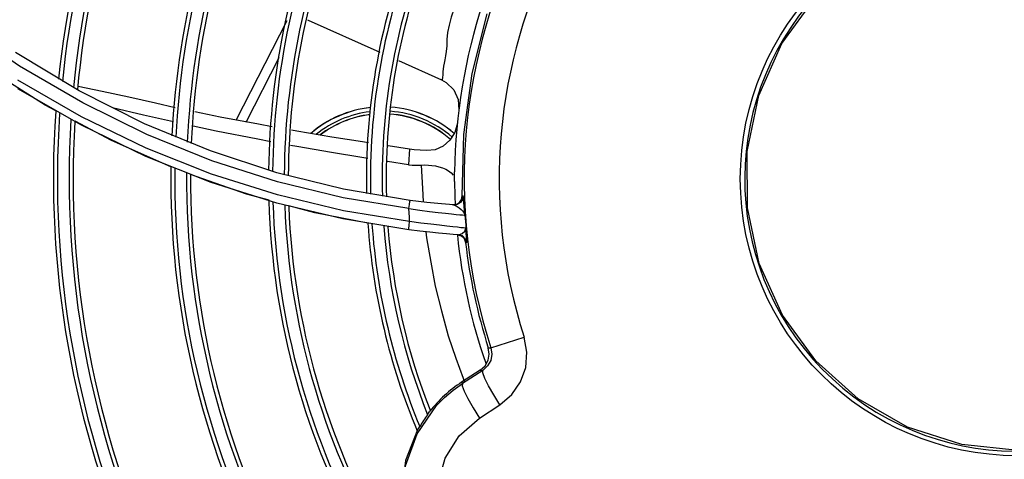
# Model space of a CAD drawing. Extents: x 40.7 to 137.4, y -250.8 to -221.5.
# Tile 80 of 256: x 56.4061 to 56.529, y -233.0319 to -232.977. Entities that reach past the tile are written whole.
import ezdxf

# ---------------------------------------------------------------- set-up
doc = ezdxf.new("R2010")
doc.units = 0
doc.header["$MEASUREMENT"] = 0
doc.layers.get('0').update_dxf_attribs({"linetype": 'CONTINUOUS'})

msp = doc.modelspace()

# ---------------------------------------------------------------- linework, layer by layer
at = {"color": 155}
for p, q in [((56.43317648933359, -232.989525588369), (56.43952677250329, -232.977083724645)), ((56.41357992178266, -232.9858747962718), (56.40563145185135, -232.9810978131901)), ((56.43442599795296, -232.9897629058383), (56.43853374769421, -232.9817147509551)), ((56.45340259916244, -232.9820722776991), (56.45879636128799, -232.9844818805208)), ((56.41384649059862, -232.9890984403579), (56.40590569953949, -232.9845160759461)), ((56.45879636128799, -232.9844818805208), (56.45879256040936, -232.98448024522)), ((56.41383963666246, -232.9901759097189), (56.40592028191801, -232.9856251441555)), ((56.45478470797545, -232.9931572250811), (56.45212598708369, -232.9927508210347)), ((56.4382310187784, -232.9960898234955), (56.42993550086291, -232.9933681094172)), ((56.45467746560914, -232.9950944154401), (56.45205857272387, -232.9947009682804)), ((56.43832345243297, -232.9988730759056), (56.43009312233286, -232.9962655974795)), ((56.44656223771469, -232.9981487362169), (56.4382310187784, -232.9960898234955)), ((56.43824855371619, -232.9999002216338), (56.43003527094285, -232.9973005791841)), ((56.45487569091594, -232.9995542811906), (56.44656223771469, -232.9981487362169)), ((56.44657300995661, -233.0008459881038), (56.43832345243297, -232.9988730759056)), ((56.46128477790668, -232.9994411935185), (56.4613673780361, -232.9989883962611)), ((56.4613673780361, -232.9989883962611), (56.46148259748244, -232.9989975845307)), ((56.44648678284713, -233.0018716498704), (56.43824855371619, -232.9999002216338)), ((56.46017896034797, -233.0001170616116), (56.46063579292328, -233.0000576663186)), ((56.45470582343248, -233.003225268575), (56.44648678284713, -233.0018716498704)), ((56.45480932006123, -233.0021982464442), (56.44657300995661, -233.0008459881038)), ((56.46090859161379, -233.0038467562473), (56.46022162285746, -233.003794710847)), ((56.46078033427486, -233.0038373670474), (56.46125999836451, -233.0039879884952)), ((56.46090860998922, -233.0038471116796), (56.46137196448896, -233.0037096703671)), ((56.46125999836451, -233.0039879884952), (56.46162139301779, -233.004334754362)), ((56.46162139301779, -233.004334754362), (56.46179151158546, -233.0048073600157)), ((56.46179151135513, -233.0048073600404), (56.46192011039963, -233.0048165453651)), ((56.464944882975, -233.0179932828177), (56.46910206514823, -233.0166568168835)), ((56.46462557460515, -233.0179697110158), (56.46494488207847, -233.0179932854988)), ((56.46362968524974, -233.0207598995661), (56.46129569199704, -233.0222759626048)), ((56.46393108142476, -233.0207858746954), (56.46139363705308, -233.022426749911)), ((56.46362968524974, -233.0207598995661), (56.46393108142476, -233.0207858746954)), ((56.46129569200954, -233.0222759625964), (56.46139363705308, -233.022426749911)), ((56.4614855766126, -233.0217657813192), (56.46163506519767, -233.0221406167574)), ((56.46530420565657, -233.0238579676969), (56.46466907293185, -233.0227385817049)), ((56.46607651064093, -233.025105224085), (56.46530420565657, -233.0238579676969)), ((56.46206710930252, -233.0242991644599), (56.46272071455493, -233.0254658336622)), ((56.46351868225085, -233.0267592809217), (56.46607651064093, -233.025105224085)), ((56.46272071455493, -233.0254658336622), (56.46351868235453, -233.0267592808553))]:
    msp.add_line(p, q, dxfattribs=at)
for points in [[(56.46121610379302, -232.9730258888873), (56.46118248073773, -232.9731179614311), (56.46074115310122, -232.9743978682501), (56.46035671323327, -232.9755795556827), (56.46001098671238, -232.9766704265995), (56.45973090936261, -232.9776758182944), (56.45953892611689, -232.9785965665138), (56.45946354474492, -232.9794528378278), (56.45943589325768, -232.9802470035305), (56.45938231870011, -232.9809411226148), (56.45930507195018, -232.9815031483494), (56.45920748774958, -232.981976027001), (56.45911454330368, -232.9824092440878), (56.45904960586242, -232.9828017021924), (56.45899892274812, -232.983154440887), (56.45896320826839, -232.9834670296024), (56.45893955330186, -232.9837402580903), (56.4588996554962, -232.9843130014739)], [(56.44204775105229, -232.9769973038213), (56.44212410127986, -232.9770337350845), (56.45110012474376, -232.9810436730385)], [(56.46136757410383, -232.9989947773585), (56.46155737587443, -232.9913094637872), (56.46259552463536, -232.9836986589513), (56.4644690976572, -232.9762493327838)], [(56.45471349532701, -233.0005846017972), (56.44651365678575, -232.9992131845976), (56.43830455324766, -232.9972185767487), (56.43012820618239, -232.9945907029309), (56.42201663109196, -232.9913163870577), (56.41400661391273, -232.9873840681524), (56.40612927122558, -232.9827790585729), (56.39841786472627, -232.9774861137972)], [(56.41065893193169, -232.9883850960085), (56.40933032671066, -232.9876776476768), (56.40122127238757, -232.982554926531), (56.39914322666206, -232.9810160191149)], [(56.45879276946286, -232.9844803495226), (56.45938568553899, -232.9848116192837), (56.4603230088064, -232.9857465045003), (56.46086698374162, -232.9869545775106), (56.46094557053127, -232.9882769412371)], [(56.4588996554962, -232.9843130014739), (56.45888560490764, -232.9844185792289), (56.4588594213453, -232.9844772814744), (56.45881508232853, -232.9844879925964), (56.45879636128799, -232.9844818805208)], [(56.42554900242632, -232.987969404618), (56.42308549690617, -232.9874229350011), (56.41974468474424, -232.9866624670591), (56.41643702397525, -232.9859290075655), (56.41342275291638, -232.98530500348)], [(56.42993550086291, -232.9933681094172), (56.42170861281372, -232.9899690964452), (56.41357992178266, -232.9858747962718)], [(56.42533412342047, -232.9897574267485), (56.42157741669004, -232.9888933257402), (56.41772896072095, -232.9880032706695)], [(56.43009312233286, -232.9962655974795), (56.42192020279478, -232.9930107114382), (56.41384649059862, -232.9890984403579)], [(56.43763031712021, -232.9903520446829), (56.43592803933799, -232.9900481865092), (56.43115205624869, -232.9891410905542), (56.42799229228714, -232.9884921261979)], [(56.42501512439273, -232.9953485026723), (56.41759622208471, -232.9920790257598), (56.41306272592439, -232.9896650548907)], [(56.43003527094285, -232.9973005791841), (56.42188830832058, -232.9940631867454), (56.41383963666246, -232.9901759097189)], [(56.43748401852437, -232.9922226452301), (56.43585340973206, -232.9919205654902), (56.43067479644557, -232.9909039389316), (56.42779218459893, -232.9902891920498)], [(56.44968921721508, -232.9923739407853), (56.44892481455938, -232.9922557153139), (56.44510821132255, -232.9916440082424), (56.44070994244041, -232.9909017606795), (56.44006671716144, -232.9907869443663)], [(56.46076540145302, -232.9898927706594), (56.46046252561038, -232.9910530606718), (56.45984012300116, -232.992044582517), (56.45898309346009, -232.9927826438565), (56.45798770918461, -232.9932168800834), (56.45695569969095, -232.9933321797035)], [(56.44960885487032, -232.9943213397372), (56.4488264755, -232.9942000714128), (56.4450454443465, -232.9935794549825), (56.44073231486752, -232.9928244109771), (56.43993388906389, -232.9926764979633)], [(56.45478464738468, -232.9931572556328), (56.45474396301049, -232.9937980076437), (56.45470821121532, -232.9944437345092), (56.45467746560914, -232.9950944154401)], [(56.45695569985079, -232.9933321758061), (56.45614038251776, -232.9932937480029), (56.45538811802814, -232.9932336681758), (56.45478470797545, -232.9931572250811)], [(56.45467753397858, -232.9950943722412), (56.45512347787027, -232.9951448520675), (56.4556525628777, -232.9951677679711), (56.45626328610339, -232.9951509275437)], [(56.45626216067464, -232.9951433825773), (56.45670481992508, -232.9951283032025), (56.45714345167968, -232.9951407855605), (56.45758380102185, -232.9951811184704), (56.45802838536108, -232.9952517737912), (56.45847269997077, -232.995355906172), (56.45890441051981, -232.9954951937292), (56.45931066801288, -232.9956703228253), (56.45967790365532, -232.9958810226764), (56.45999316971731, -232.9961278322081), (56.46023954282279, -232.9964119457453)], [(56.45626328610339, -232.9951509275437), (56.45639477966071, -232.9980660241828), (56.45651326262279, -232.9996796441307)], [(56.43725849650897, -232.9995458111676), (56.43445113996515, -232.9987787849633), (56.42747423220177, -232.996303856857)], [(56.46039095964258, -232.9967331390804), (56.46040757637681, -232.9964852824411), (56.46041878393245, -232.9962371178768), (56.46042458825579, -232.9959882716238)], [(56.46042001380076, -232.9972059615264), (56.46041622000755, -232.9970472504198), (56.46040654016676, -232.9968899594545), (56.46039095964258, -232.9967331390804)], [(56.46148259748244, -232.9989975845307), (56.4614001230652, -232.9994503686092), (56.46114166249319, -232.9998275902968), (56.46075208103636, -233.0000668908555), (56.4602959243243, -233.0001265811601)], [(56.46063579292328, -233.0000576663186), (56.46102594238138, -232.999818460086), (56.46128477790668, -232.9994411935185)], [(56.46154158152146, -232.9994333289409), (56.46151676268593, -232.9991803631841), (56.46149741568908, -232.9990407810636), (56.46148250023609, -232.9989944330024)], [(56.46171662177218, -233.0014033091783), (56.46166046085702, -233.000832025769), (56.46161243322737, -233.0002835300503), (56.46154158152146, -232.9994333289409)], [(56.449610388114, -233.0024011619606), (56.44297064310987, -233.0011064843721), (56.43975026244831, -233.00022661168)], [(56.45471305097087, -233.0005846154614), (56.45608468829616, -233.0007688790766), (56.45730481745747, -233.0009211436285), (56.45837414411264, -233.0010469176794), (56.45928308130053, -233.001149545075), (56.46002786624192, -233.0012317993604), (56.4606202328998, -233.0012959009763), (56.46107612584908, -233.0013433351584), (56.46141002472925, -233.0013761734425), (56.46162609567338, -233.001395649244), (56.46171662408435, -233.001403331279)], [(56.45471306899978, -233.0005846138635), (56.45478615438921, -233.0000551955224), (56.454844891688, -232.9996847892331), (56.45487567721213, -232.9995542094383)], [(56.45480932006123, -233.0021982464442), (56.45477327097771, -233.0016606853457), (56.45474106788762, -233.0011229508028), (56.45471349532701, -233.0005846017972)], [(56.46029602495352, -233.0001265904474), (56.45876628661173, -232.9999924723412), (56.45694176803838, -232.9998045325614), (56.45487569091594, -232.9995542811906)], [(56.46029602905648, -233.0001265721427), (56.46049690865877, -233.0001824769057), (56.46072490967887, -233.0003064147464)], [(56.46072490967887, -233.0003064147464), (56.4609741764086, -233.0004790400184), (56.46122929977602, -233.00068597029), (56.4614609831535, -233.0009108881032), (56.46162986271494, -233.0011499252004), (56.4617166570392, -233.001403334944)], [(56.45470579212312, -233.0032253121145), (56.45471003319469, -233.0030818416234), (56.45474835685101, -233.00270329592), (56.45480933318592, -233.0021979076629)], [(56.46184254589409, -233.0030237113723), (56.46175263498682, -233.0030159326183), (56.46154143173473, -233.0029962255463), (56.46121806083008, -233.0029634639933), (56.46077603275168, -233.0029159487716), (56.46019410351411, -233.0028515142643), (56.45944572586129, -233.0027675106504), (56.45852507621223, -233.0026629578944), (56.45744167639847, -233.0025359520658), (56.45620351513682, -233.0023828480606), (56.4548093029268, -233.0021979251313)], [(56.46137196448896, -233.0037096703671), (56.46171135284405, -233.0034087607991), (56.46184248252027, -233.0030237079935)], [(56.46192010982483, -233.0048165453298), (56.46193115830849, -233.0047518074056), (56.46192690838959, -233.0045344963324), (56.46190635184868, -233.0041447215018), (56.46187430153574, -233.0036074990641), (56.46184246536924, -233.0030233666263)], [(56.460232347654, -233.003795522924), (56.45939648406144, -233.0037267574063), (56.45843063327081, -233.0036396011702), (56.45732368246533, -233.0035294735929), (56.45607830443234, -233.0033924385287), (56.45470579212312, -233.0032253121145)], [(56.45683535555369, -233.0034757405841), (56.45690547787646, -233.004238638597), (56.45746296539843, -233.0072591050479), (56.45798265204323, -233.0102720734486), (56.45876994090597, -233.0133520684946), (56.4596117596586, -233.01646835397), (56.46057278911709, -233.0192821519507), (56.4614855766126, -233.0217657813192)], [(56.46192011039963, -233.0048165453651), (56.46174981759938, -233.0043436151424), (56.46138822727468, -233.0039969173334), (56.46090859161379, -233.0038467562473)], [(56.46607651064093, -233.025105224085), (56.46757595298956, -233.0238229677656), (56.46865681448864, -233.0222419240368), (56.46929575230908, -233.0204302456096), (56.46944538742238, -233.0185327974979), (56.46910206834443, -233.0166568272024)], [(56.46362968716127, -233.0207599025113), (56.46421634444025, -233.0202250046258), (56.4645993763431, -233.0195329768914), (56.46474101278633, -233.0187548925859), (56.46462557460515, -233.0179697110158)], [(56.46494488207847, -233.0179932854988), (56.46506090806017, -233.0187664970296), (56.46492324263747, -233.0195376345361), (56.46453978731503, -233.0202341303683), (56.46393108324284, -233.0207858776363)], [(56.46466907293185, -233.0227385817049), (56.46419354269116, -233.0217880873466), (56.46393335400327, -233.0211068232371), (56.46393110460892, -233.0207858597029)], [(56.45815347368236, -233.0251866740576), (56.45915090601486, -233.0241742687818), (56.46023360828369, -233.0232519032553), (56.46139363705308, -233.022426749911)], [(56.46139363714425, -233.0224267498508), (56.46138498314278, -233.0227332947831), (56.46161341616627, -233.0233669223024), (56.46206710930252, -233.0242991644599)], [(56.45933128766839, -233.0482112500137), (56.45657200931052, -233.0449729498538), (56.45474465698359, -233.0411309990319), (56.45397401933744, -233.0369539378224), (56.45430900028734, -233.032718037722), (56.45573204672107, -233.0287033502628), (56.45815347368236, -233.0251866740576)], [(56.45705156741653, -233.0263316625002), (56.45716962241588, -233.0261491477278), (56.4572607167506, -233.0260064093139), (56.45732498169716, -233.0259009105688)], [(56.45839573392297, -233.0381991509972), (56.45835843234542, -233.0349128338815), (56.45924765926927, -233.0317553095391), (56.4610065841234, -233.0289617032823), (56.46351868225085, -233.0267592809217)], [(56.45579583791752, -233.0282215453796), (56.45429717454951, -233.0320492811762), (56.45379238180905, -233.0361288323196), (56.4543117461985, -233.0402020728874)], [(56.45579583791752, -233.0282215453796), (56.45586316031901, -233.0281284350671), (56.45595554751, -233.0279932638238), (56.45607462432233, -233.0278160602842)]]:
    msp.add_lwpolyline(points, dxfattribs=at)
at = {"color": 6, "linetype": 'Continuous'}
msp.add_lwpolyline([(56.55592438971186, -233.0195764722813), (56.55063824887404, -233.0243284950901), (56.54449050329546, -233.0278706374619), (56.53775010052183, -233.0300556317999), (56.53075693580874, -233.0307938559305), (56.52371511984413, -233.0300657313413), (56.51695423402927, -233.0278827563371), (56.51079903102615, -233.0243428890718), (56.50552177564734, -233.0196078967), (56.50134581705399, -233.0138847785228), (56.49844890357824, -233.0074204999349), (56.49695723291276, -233.0005024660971), (56.49693025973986, -232.9934452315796), (56.49838417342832, -232.9864686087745), (56.5012690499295, -232.9799377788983), (56.50545522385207, -232.9741554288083)], dxfattribs=at)
msp.add_circle((56.53067698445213, -232.9968614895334), 0.03459502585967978, dxfattribs=at)
at = {"color": 155}
for centre, radius, start, end in [((56.53067698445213, -232.9968614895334), 0.06904536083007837, 108.1903373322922, 197.821748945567), ((56.53067698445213, -232.9968614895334), 0.06467862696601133, 108.190384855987, 197.8217566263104), ((56.53067698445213, -232.9968614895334), 0.1203360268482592, 149.8813143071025, 174.0582138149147), ((56.53067698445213, -232.9968614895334), 0.1198354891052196, 150.0066167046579, 174.1657089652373), ((56.53067698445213, -232.9968614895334), 0.1183704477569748, 150.3727659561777, 174.478685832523), ((56.53067698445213, -232.9968614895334), 0.1178699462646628, 150.4976645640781, 174.5850491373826), ((56.53067698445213, -232.9968614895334), 0.1056862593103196, 153.5051574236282, 177.0756487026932), ((56.53067698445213, -232.9968614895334), 0.1051857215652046, 153.6273256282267, 177.1735397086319), ((56.53067698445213, -232.9968614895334), 0.1037206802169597, 153.9842399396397, 177.4578284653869), ((56.53067698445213, -232.9968614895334), 0.1032201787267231, 154.1059613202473, 177.5541871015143), ((56.53067698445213, -232.9968614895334), 0.09347811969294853, 156.4514804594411, 179.3433435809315), ((56.53067698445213, -232.9968614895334), 0.09297758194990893, 156.5707282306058, 179.4304097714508), ((56.53067698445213, -232.9968614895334), 0.09151254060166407, 156.9190015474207, 179.6822150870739), ((56.53067698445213, -232.9968614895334), 0.09101203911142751, 157.0377369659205, 179.7671918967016), ((56.53067698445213, -232.9968614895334), 0.0812699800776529, 159.3204464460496, 181.3002438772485), ((56.53067698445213, -232.9968614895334), 0.08076944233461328, 159.4361468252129, 181.3720393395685), ((56.53067698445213, -232.9968614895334), 0.07930440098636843, 159.7737943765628, 181.5777094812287), ((56.53067698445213, -232.9968614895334), 0.07880389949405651, 159.8888002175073, 181.6464065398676), ((56.53067698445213, -232.9968614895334), 0.07025784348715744, 161.8740441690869, 179.2878659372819), ((56.53067698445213, -232.9968614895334), 0.1330202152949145, 173.038943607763, 201.246573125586), ((56.53067698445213, -232.9968614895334), 0.1325197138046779, 173.1573979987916, 201.3604927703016), ((56.4514257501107, -233.0015711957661), 0.01370825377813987, 96.31479313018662, 130.779038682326), ((56.4514257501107, -233.0015711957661), 0.01369992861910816, 96.32463151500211, 130.7485793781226), ((56.4514257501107, -233.0015711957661), 0.01318452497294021, 48.86472133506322, 85.90009035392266), ((56.4514257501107, -233.0015711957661), 0.01369992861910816, 49.20524053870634, 85.70707438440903), ((56.4514257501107, -233.0015711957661), 0.01370825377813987, 49.21053070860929, 85.70407577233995), ((56.53067698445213, -232.9968614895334), 0.1203360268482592, 175.9804743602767, 204.0582138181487), ((56.53067698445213, -232.9968614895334), 0.1198354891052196, 176.0938046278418, 204.1657089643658), ((56.53067698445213, -232.9968614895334), 0.1183704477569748, 176.4242084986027, 204.4786858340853), ((56.4514257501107, -233.0015711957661), 0.01318452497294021, 96.8679030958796, 128.7879632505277), ((56.4514257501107, -233.0015711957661), 0.01284089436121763, 97.11516300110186, 127.4031392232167), ((56.4514257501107, -233.0015711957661), 0.01281854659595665, 97.15082407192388, 127.3905664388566), ((56.4514257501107, -233.0015711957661), 0.01281854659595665, 48.62194863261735, 86.04041690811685), ((56.4514257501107, -233.0015711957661), 0.01284089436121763, 48.62063963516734, 86.0420319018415), ((56.53067698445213, -232.9968614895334), 0.1178699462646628, 176.5366480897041, 204.5850491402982), ((56.53067698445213, -232.9968614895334), 0.1056862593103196, 179.1969833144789, 207.0756487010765), ((56.53067698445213, -232.9968614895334), 0.1051857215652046, 179.3028591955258, 207.1735397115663), ((56.53067698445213, -232.9968614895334), 0.1037206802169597, 179.6110418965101, 207.4578284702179), ((56.53067698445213, -232.9968614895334), 0.1032201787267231, 179.715747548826, 207.5541870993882), ((56.53067698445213, -232.9968614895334), 0.07025784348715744, 180.2809206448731, 182.6457422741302), ((56.53067698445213, -232.9968614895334), 0.09347811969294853, 181.6882949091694, 209.3433435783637), ((56.53067698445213, -232.9968614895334), 0.09297758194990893, 181.7859855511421, 209.4304097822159), ((56.53067698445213, -232.9968614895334), 0.09151254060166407, 182.0696504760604, 209.6822150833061), ((56.53067698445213, -232.9968614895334), 0.09101203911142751, 182.1657805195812, 209.7671918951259), ((56.53067698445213, -232.9968614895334), 0.06910976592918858, 183.7681328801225, 185.1153262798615), ((56.53067698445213, -232.9968614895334), 0.0812699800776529, 183.9470229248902, 202.8013791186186), ((56.53067698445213, -232.9968614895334), 0.08076944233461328, 184.033383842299, 202.5349062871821), ((56.53067698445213, -232.9968614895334), 0.07930440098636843, 184.2828534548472, 201.8148297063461), ((56.53067698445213, -232.9968614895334), 0.07880389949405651, 184.3669290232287, 201.5873410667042), ((56.53067698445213, -232.9968614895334), 0.07025784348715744, 185.7358795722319, 199.1403131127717), ((56.53067698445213, -232.9968614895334), 0.06934223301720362, 186.5799309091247, 197.7224558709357), ((56.47027333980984, -233.0360971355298), 0.0164809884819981, 123.0060445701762, 141.781174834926), ((56.47027333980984, -233.0360971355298), 0.01643714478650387, 143.5507839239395, 149.7481056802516)]:
    msp.add_arc(centre, radius, start, end, dxfattribs=at)
at = {"color": 6, "linetype": 'Continuous'}
msp.add_arc((56.53067698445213, -232.9968614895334), 0.03404333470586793, 318.0174060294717, 316.9928736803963, dxfattribs=at)

doc.saveas('drawing.dxf')
